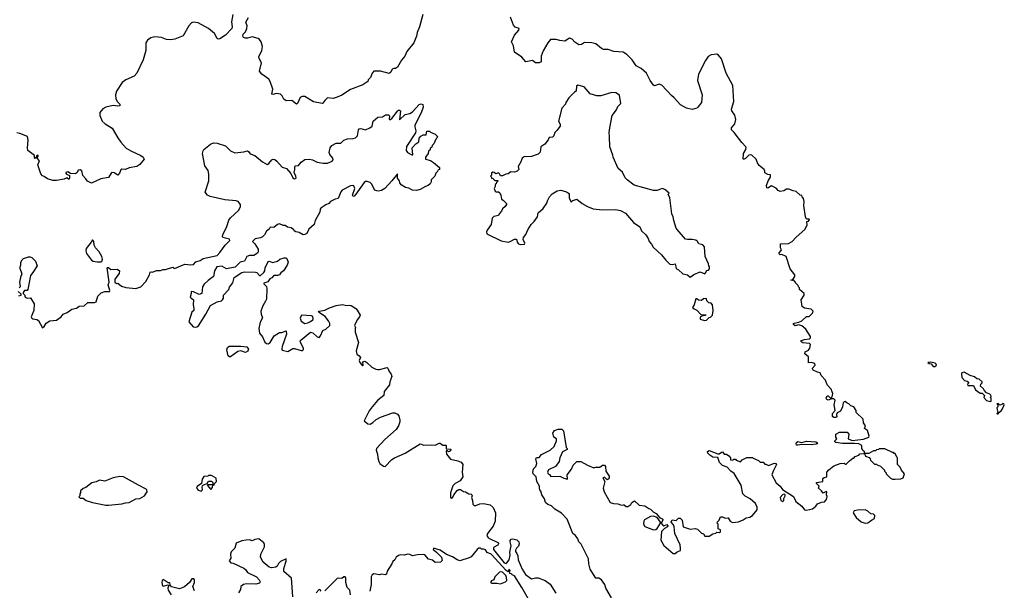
# Model space of a CAD drawing. Extents: x 1980017 to 2252640, y 74400 to 266395.
# Tile 157 of 256: x 2082575 to 2093000, y 199614 to 205650. Entities that reach past the tile are written whole.
import ezdxf

# ---------------------------------------------------------------- set-up
doc = ezdxf.new("R2010")
doc.units = 0

msp = doc.modelspace()

# ---------------------------------------------------------------- linework, layer by layer
at = {"layer": '0CON20XD'}
for points in [[(2084832, 205705), (2084816, 205626), (2084826, 205574), (2084822, 205555), (2084753, 205485), (2084695, 205448), (2084675, 205444), (2084665, 205452), (2084636, 205505), (2084575, 205558), (2084465, 205618), (2084416, 205624), (2084394, 205615), (2084365, 205586), (2084305, 205478), (2084217, 205443), (2084175, 205436), (2084129, 205439), (2084075, 205462), (2084005, 205468), (2083962, 205458), (2083928, 205435), (2083912, 205405), (2083909, 205325), (2083882, 205225), (2083815, 205086), (2083785, 205053), (2083697, 205013), (2083661, 204985), (2083598, 204895), (2083588, 204855), (2083594, 204814), (2083610, 204780), (2083634, 204755), (2083635, 204738), (2083615, 204734), (2083565, 204742), (2083485, 204725), (2083455, 204707), (2083422, 204668), (2083422, 204635), (2083449, 204575), (2083478, 204548), (2083555, 204503), (2083615, 204399), (2083644, 204354), (2083702, 204292), (2083751, 204261), (2083856, 204215), (2083881, 204195), (2083893, 204175), (2083845, 204118), (2083814, 204096), (2083735, 204084), (2083695, 204066), (2083655, 204068), (2083645, 204060), (2083633, 204025), (2083615, 204007), (2083575, 204031), (2083555, 204032), (2083543, 204025), (2083515, 203980), (2083434, 203966), (2083335, 203920), (2083291, 203941), (2083276, 203966), (2083242, 204002), (2083232, 204052), (2083215, 204062), (2083195, 204057), (2083183, 204035), (2083165, 204020), (2083112, 204022), (2083085, 204039), (2083062, 204035), (2083062, 204025), (2083072, 204015), (2083102, 204002), (2083102, 203975), (2083095, 203960), (2083075, 203977), (2083045, 203962), (2082965, 203950), (2082925, 203949), (2082868, 203965), (2082835, 203990), (2082815, 203998), (2082798, 204018), (2082768, 204115), (2082786, 204156), (2082760, 204185), (2082772, 204205), (2082770, 204215), (2082765, 204218), (2082752, 204208), (2082748, 204192), (2082735, 204180), (2082730, 204185), (2082730, 204215), (2082662, 204265), (2082657, 204295), (2082664, 204376), (2082656, 204415), (2082575, 204446), (2082545, 204452)], [(2086843, 205705), (2086807, 205573), (2086783, 205515), (2086776, 205475), (2086747, 205405), (2086675, 205314), (2086654, 205265), (2086619, 205221), (2086575, 205149), (2086555, 205134), (2086535, 205133), (2086518, 205125), (2086503, 205095), (2086485, 205079), (2086395, 205105), (2086325, 205106), (2086305, 205085), (2086290, 205040), (2086266, 205015), (2086261, 204995), (2086208, 204962), (2086079, 204911), (2085987, 204853), (2085935, 204829), (2085895, 204817), (2085835, 204823), (2085805, 204796), (2085785, 204766), (2085776, 204764), (2085685, 204781), (2085595, 204839), (2085564, 204836), (2085543, 204827), (2085515, 204762), (2085505, 204757), (2085456, 204796), (2085395, 204790), (2085370, 204810), (2085354, 204845), (2085335, 204861), (2085295, 204869), (2085255, 204857), (2085245, 204862), (2085256, 204915), (2085227, 204997), (2085211, 205021), (2085140, 205075), (2085114, 205104), (2085134, 205195), (2085110, 205240), (2085108, 205258), (2085137, 205323), (2085145, 205365), (2085132, 205415), (2085115, 205441), (2085099, 205451), (2085035, 205469), (2084985, 205454), (2084965, 205454), (2084945, 205463), (2084938, 205475), (2084942, 205498), (2084965, 205520), (2084981, 205555), (2084984, 205584), (2084970, 205625), (2084997, 205673)], [(2091022, 201922), (2090975, 201942), (2090968, 201955), (2090968, 201965), (2090999, 201995), (2090993, 202013), (2090955, 202022), (2090925, 202020), (2090927, 202085), (2090887, 202117), (2090893, 202137), (2090928, 202155), (2090940, 202175), (2090948, 202215), (2090936, 202226), (2090865, 202232), (2090847, 202245), (2090852, 202255), (2090885, 202268), (2090938, 202275), (2090948, 202285), (2090947, 202297), (2090900, 202375), (2090855, 202412), (2090825, 202421), (2090785, 202412), (2090767, 202425), (2090768, 202435), (2090775, 202439), (2090825, 202450), (2090856, 202464), (2090905, 202510), (2090935, 202510), (2090970, 202545), (2090977, 202567), (2090955, 202588), (2090885, 202598), (2090858, 202615), (2090850, 202685), (2090880, 202735), (2090880, 202755), (2090830, 202795), (2090830, 202815), (2090820, 202825), (2090818, 202838), (2090790, 202865), (2090790, 202875), (2090765, 202900), (2090755, 202890), (2090740, 202895), (2090760, 202900), (2090782, 202935), (2090782, 202952), (2090733, 203013), (2090690, 203145), (2090646, 203166), (2090625, 203164), (2090614, 203175), (2090640, 203215), (2090630, 203235), (2090632, 203278), (2090715, 203282), (2090755, 203302), (2090795, 203348), (2090889, 203431), (2090912, 203475), (2090910, 203515), (2090925, 203520), (2090938, 203535), (2090935, 203540), (2090905, 203540), (2090894, 203564), (2090878, 203685), (2090882, 203725), (2090875, 203760), (2090860, 203775), (2090855, 203790), (2090840, 203795), (2090795, 203832), (2090765, 203838), (2090717, 203857), (2090695, 203858), (2090665, 203838), (2090625, 203832), (2090604, 203844), (2090585, 203868), (2090535, 203892), (2090495, 203869), (2090485, 203870), (2090483, 203897), (2090501, 203945), (2090526, 203985), (2090525, 204010), (2090495, 204012), (2090465, 204030), (2090466, 204046), (2090457, 204065), (2090406, 204106), (2090386, 204135), (2090374, 204174), (2090325, 204217), (2090315, 204221), (2090295, 204217), (2090258, 204182), (2090245, 204174), (2090236, 204176), (2090237, 204235), (2090263, 204277), (2090265, 204303), (2090220, 204350), (2090138, 204458), (2090110, 204485), (2090110, 204505), (2090145, 204547), (2090156, 204595), (2090145, 204639), (2090116, 204685), (2090111, 204705), (2090137, 204783), (2090126, 204955), (2090054, 205085), (2090004, 205235), (2089975, 205274), (2089955, 205284), (2089895, 205279), (2089865, 205262), (2089835, 205219), (2089762, 205075), (2089752, 205005), (2089801, 204855), (2089793, 204775), (2089755, 204723), (2089744, 204715), (2089695, 204701), (2089634, 204715), (2089571, 204751), (2089505, 204825), (2089475, 204849), (2089375, 204959), (2089345, 204968), (2089295, 204951), (2089285, 204956), (2089250, 205005), (2089213, 205085), (2089154, 205134), (2089103, 205163), (2089058, 205225), (2089003, 205283), (2088965, 205308), (2088865, 205315), (2088805, 205335), (2088755, 205335), (2088735, 205344), (2088675, 205394), (2088634, 205406), (2088555, 205408), (2088522, 205388), (2088495, 205385), (2088452, 205412), (2088425, 205444), (2088395, 205456), (2088345, 205424), (2088295, 205429), (2088255, 205441), (2088195, 205440), (2088165, 205405), (2088119, 205321), (2088096, 205265), (2088096, 205204), (2088076, 205194), (2088055, 205192), (2088035, 205192), (2088005, 205218), (2087933, 205203), (2087893, 205255), (2087815, 205308), (2087804, 205375), (2087783, 205415), (2087813, 205485), (2087861, 205539), (2087862, 205555), (2087821, 205571), (2087802, 205592), (2087772, 205675)], [(2089675, 202928), (2089685, 202932), (2089714, 202956), (2089778, 202982), (2089828, 202962), (2089840, 202975), (2089842, 202988), (2089852, 202998), (2089868, 203002), (2089880, 203015), (2089880, 203035), (2089870, 203045), (2089867, 203067), (2089834, 203144), (2089825, 203248), (2089808, 203268), (2089765, 203278), (2089750, 203305), (2089735, 203316), (2089695, 203326), (2089644, 203324), (2089625, 203330), (2089535, 203432), (2089526, 203446), (2089500, 203525), (2089494, 203565), (2089480, 203595), (2089459, 203765), (2089442, 203805), (2089450, 203815), (2089406, 203855), (2089376, 203864), (2089325, 203842), (2089285, 203844), (2089081, 203901), (2089008, 203955), (2088987, 203977), (2088956, 204036), (2088912, 204075), (2088858, 204195), (2088856, 204216), (2088822, 204305), (2088820, 204415), (2088817, 204455), (2088822, 204505), (2088848, 204635), (2088894, 204695), (2088909, 204731), (2088938, 204765), (2088925, 204852), (2088885, 204877), (2088845, 204881), (2088727, 204843), (2088685, 204844), (2088615, 204865), (2088551, 204941), (2088485, 204959), (2088471, 204945), (2088468, 204895), (2088450, 204885), (2088390, 204825), (2088356, 204774), (2088353, 204755), (2088316, 204714), (2088278, 204575), (2088297, 204545), (2088297, 204525), (2088263, 204477), (2088240, 204455), (2088229, 204421), (2088215, 204408), (2088180, 204405), (2088171, 204379), (2088135, 204333), (2088093, 204305), (2088085, 204250), (2088065, 204228), (2087995, 204202), (2087915, 204198), (2087894, 204186), (2087890, 204175), (2087880, 204145), (2087852, 204098), (2087858, 204065), (2087842, 204048), (2087815, 204038), (2087775, 204042), (2087745, 204020), (2087723, 204017), (2087685, 204000), (2087665, 204000), (2087660, 204015), (2087645, 204030), (2087615, 204020), (2087600, 204035), (2087585, 204038), (2087570, 204025), (2087570, 204005), (2087560, 203995), (2087570, 203985), (2087570, 203975), (2087585, 203970), (2087605, 203950), (2087635, 203950), (2087640, 203945), (2087622, 203928), (2087620, 203915), (2087610, 203905), (2087610, 203885), (2087600, 203865), (2087610, 203835), (2087618, 203828), (2087645, 203830), (2087658, 203818), (2087670, 203795), (2087675, 203750), (2087695, 203740), (2087730, 203705), (2087730, 203695), (2087716, 203674), (2087685, 203650), (2087677, 203623), (2087650, 203595), (2087645, 203580), (2087595, 203567), (2087579, 203551), (2087568, 203485), (2087523, 203425), (2087517, 203405), (2087520, 203385), (2087672, 203312), (2087745, 203298), (2087767, 203303), (2087815, 203330), (2087835, 203330), (2087841, 203295), (2087855, 203279), (2087875, 203272), (2087920, 203275), (2087922, 203285), (2087907, 203325), (2087908, 203345), (2087934, 203376), (2087955, 203428), (2087990, 203485), (2088022, 203515), (2088057, 203565), (2088064, 203606), (2088119, 203651), (2088155, 203710), (2088162, 203735), (2088183, 203777), (2088211, 203809), (2088265, 203838), (2088305, 203848), (2088365, 203829), (2088387, 203815), (2088394, 203804), (2088393, 203765), (2088415, 203720), (2088431, 203739), (2088475, 203752), (2088530, 203705), (2088585, 203673), (2088645, 203650), (2088745, 203640), (2088882, 203642), (2088935, 203632), (2088990, 203605), (2089074, 203504), (2089140, 203460), (2089159, 203415), (2089206, 203375), (2089230, 203335), (2089240, 203305), (2089266, 203276), (2089283, 203245), (2089372, 203162), (2089416, 203106), (2089460, 203065), (2089485, 203060), (2089515, 203066), (2089527, 203017), (2089552, 203005), (2089595, 202960), (2089645, 202950), (2089675, 202928)], [(2082570, 202815), (2082582, 202828), (2082577, 202875), (2082591, 202939), (2082600, 202955), (2082595, 202980), (2082578, 203015), (2082578, 203035), (2082588, 203055), (2082588, 203085), (2082601, 203109), (2082616, 203124), (2082667, 203143), (2082685, 203143), (2082702, 203135), (2082741, 203095), (2082758, 203045), (2082714, 202975), (2082688, 202945), (2082662, 202795), (2082653, 202787), (2082624, 202786), (2082611, 202765), (2082613, 202753), (2082630, 202735), (2082628, 202725), (2082634, 202715), (2082655, 202704), (2082689, 202709), (2082729, 202645), (2082726, 202574), (2082696, 202505), (2082702, 202492), (2082714, 202484), (2082755, 202479), (2082775, 202468), (2082815, 202390), (2082835, 202404), (2082855, 202439), (2082894, 202466), (2082965, 202473), (2083014, 202506), (2083036, 202535), (2083079, 202551), (2083125, 202589), (2083175, 202598), (2083205, 202619), (2083257, 202623), (2083295, 202659), (2083365, 202657), (2083384, 202666), (2083403, 202725), (2083439, 202761), (2083475, 202776), (2083527, 202775), (2083530, 202785), (2083512, 202845), (2083521, 202875), (2083500, 203025), (2083505, 203030), (2083515, 203030), (2083538, 203008), (2083605, 203012), (2083630, 202995), (2083627, 202965), (2083583, 202905), (2083582, 202875), (2083598, 202858), (2083615, 202862), (2083651, 202831), (2083698, 202818), (2083805, 202805), (2083856, 202824), (2083910, 202880), (2083949, 202951), (2083955, 202978), (2083965, 202982), (2083982, 202978), (2084024, 202996), (2084065, 202996), (2084095, 203007), (2084117, 203007), (2084195, 203032), (2084205, 203020), (2084215, 203018), (2084323, 203063), (2084385, 203057), (2084415, 203060), (2084441, 203089), (2084485, 203101), (2084516, 203124), (2084664, 203156), (2084695, 203188), (2084749, 203265), (2084798, 203315), (2084797, 203327), (2084726, 203346), (2084721, 203355), (2084724, 203375), (2084767, 203463), (2084790, 203530), (2084805, 203553), (2084894, 203636), (2084913, 203675), (2084913, 203695), (2084888, 203725), (2084865, 203733), (2084745, 203744), (2084591, 203779), (2084564, 203794), (2084540, 203825), (2084576, 203945), (2084576, 204015), (2084569, 204055), (2084534, 204105), (2084510, 204235), (2084516, 204264), (2084525, 204276), (2084595, 204332), (2084625, 204346), (2084664, 204344), (2084755, 204317), (2084805, 204262), (2084851, 204241), (2084948, 204252), (2084985, 204262), (2084996, 204256), (2085015, 204230), (2085065, 204212), (2085146, 204146), (2085195, 204118), (2085212, 204128), (2085245, 204168), (2085257, 204173), (2085275, 204170), (2085297, 204155), (2085355, 204090), (2085398, 204075), (2085444, 204024), (2085467, 203977), (2085485, 203968), (2085502, 203975), (2085500, 203995), (2085481, 204035), (2085489, 204065), (2085487, 204095), (2085492, 204105), (2085525, 204108), (2085555, 204142), (2085595, 204172), (2085644, 204176), (2085674, 204166), (2085724, 204144), (2085789, 204131), (2085835, 204132), (2085882, 204155), (2085893, 204167), (2085891, 204185), (2085859, 204225), (2085853, 204245), (2085861, 204295), (2085880, 204320), (2085925, 204344), (2085975, 204344), (2086005, 204374), (2086045, 204389), (2086107, 204393), (2086130, 204400), (2086150, 204420), (2086162, 204485), (2086169, 204495), (2086185, 204500), (2086235, 204486), (2086282, 204505), (2086306, 204524), (2086318, 204575), (2086365, 204618), (2086415, 204622), (2086448, 204642), (2086482, 204642), (2086489, 204629), (2086488, 204598), (2086495, 204592), (2086515, 204606), (2086575, 204682), (2086585, 204692), (2086595, 204692), (2086606, 204685), (2086595, 204592), (2086655, 204647), (2086705, 204658), (2086735, 204677), (2086805, 204754), (2086825, 204760), (2086842, 204752), (2086847, 204725), (2086825, 204664), (2086760, 204535), (2086758, 204515), (2086770, 204475), (2086766, 204454), (2086672, 204308), (2086668, 204265), (2086682, 204245), (2086725, 204220), (2086738, 204222), (2086732, 204295), (2086768, 204335), (2086801, 204359), (2086803, 204395), (2086821, 204419), (2086845, 204432), (2086878, 204432), (2086885, 204470), (2086915, 204470), (2086925, 204460), (2086975, 204440), (2086998, 204415), (2086990, 204395), (2086980, 204385), (2086960, 204335), (2086942, 204318), (2086938, 204302), (2086922, 204288), (2086920, 204275), (2086902, 204258), (2086900, 204235), (2086872, 204195), (2086870, 204175), (2086925, 204160), (2086955, 204140), (2087018, 204085), (2087020, 204065), (2087002, 204058), (2087000, 204045), (2086980, 204025), (2086970, 203995), (2086930, 203955), (2086930, 203935), (2086920, 203915), (2086900, 203895), (2086873, 203887), (2086815, 203852), (2086775, 203843), (2086735, 203848), (2086695, 203868), (2086660, 203875), (2086615, 203903), (2086601, 203925), (2086597, 203947), (2086574, 203974), (2086575, 204018), (2086515, 203944), (2086442, 203865), (2086405, 203842), (2086375, 203837), (2086355, 203838), (2086335, 203848), (2086299, 203915), (2086287, 203927), (2086255, 203939), (2086235, 203938), (2086222, 203928), (2086135, 203804), (2086115, 203782), (2086105, 203780), (2086098, 203795), (2086124, 203865), (2086112, 203892), (2086095, 203896), (2086078, 203892), (2085990, 203845), (2085975, 203830), (2085945, 203760), (2085915, 203752), (2085865, 203728), (2085848, 203705), (2085815, 203691), (2085763, 203655), (2085756, 203645), (2085752, 203615), (2085704, 203526), (2085691, 203485), (2085637, 203433), (2085615, 203390), (2085595, 203377), (2085575, 203373), (2085535, 203400), (2085500, 203405), (2085480, 203415), (2085476, 203426), (2085448, 203448), (2085410, 203455), (2085385, 203472), (2085365, 203472), (2085325, 203491), (2085303, 203485), (2085265, 203453), (2085228, 203455), (2085216, 203434), (2085187, 203413)], [(2085187, 203413), (2085168, 203375), (2085146, 203354), (2085125, 203343), (2085068, 203332), (2085040, 203305), (2085065, 203280), (2085101, 203221), (2085101, 203195), (2085091, 203179), (2085055, 203156), (2085007, 203157), (2084980, 203145), (2084955, 203094), (2084910, 203085), (2084855, 203031), (2084765, 203014), (2084715, 203042), (2084663, 203037), (2084638, 202995), (2084625, 202932), (2084569, 202891), (2084528, 202852), (2084511, 202825), (2084504, 202755), (2084475, 202744), (2084415, 202772), (2084390, 202775), (2084390, 202755), (2084378, 202715), (2084416, 202686), (2084413, 202635), (2084420, 202595), (2084417, 202575), (2084399, 202555), (2084366, 202455), (2084412, 202402), (2084434, 202396), (2084450, 202400), (2084468, 202412), (2084544, 202536), (2084595, 202628), (2084665, 202664), (2084710, 202675), (2084722, 202685), (2084732, 202705), (2084733, 202735), (2084788, 202795), (2084795, 202820), (2084832, 202868), (2084845, 202922), (2084927, 202975), (2084955, 202984), (2085070, 202980), (2085085, 202974), (2085115, 202943), (2085125, 202943), (2085160, 202975), (2085172, 202995), (2085173, 203025), (2085205, 203092), (2085216, 203096), (2085255, 203080), (2085306, 203094), (2085330, 203115), (2085375, 203132), (2085392, 203132), (2085403, 203125), (2085416, 203085), (2085407, 203053), (2085367, 202993), (2085338, 202972), (2085325, 202952), (2085305, 202944), (2085265, 202944), (2085245, 202918), (2085222, 202908), (2085203, 202877), (2085158, 202862), (2085158, 202855), (2085187, 202827), (2085193, 202805), (2085189, 202695), (2085177, 202673), (2085148, 202622), (2085128, 202565), (2085130, 202535), (2085145, 202495), (2085121, 202449), (2085107, 202385), (2085115, 202335), (2085146, 202295), (2085170, 202240), (2085187, 202225), (2085205, 202221), (2085225, 202236), (2085269, 202305), (2085325, 202342), (2085352, 202342), (2085395, 202360), (2085399, 202325), (2085355, 202192), (2085349, 202165), (2085354, 202154), (2085415, 202140), (2085465, 202172), (2085485, 202172), (2085555, 202149), (2085570, 202150), (2085579, 202161), (2085581, 202175), (2085549, 202235), (2085546, 202254), (2085554, 202265), (2085655, 202344), (2085677, 202337), (2085725, 202294), (2085745, 202288), (2085760, 202305), (2085785, 202362), (2085815, 202378), (2085857, 202415), (2085860, 202435), (2085843, 202465), (2085809, 202509), (2085740, 202555), (2085745, 202568), (2085805, 202578), (2085855, 202603), (2085924, 202626), (2085994, 202636), (2086035, 202628), (2086065, 202631), (2086085, 202627), (2086133, 202594), (2086149, 202579), (2086178, 202525), (2086172, 202505), (2086147, 202475), (2086120, 202415), (2086132, 202395), (2086127, 202383), (2086128, 202345), (2086162, 202235), (2086136, 202146), (2086143, 202113), (2086170, 202095), (2086182, 202075), (2086170, 202045), (2086175, 202022), (2086205, 201990), (2086210, 201995), (2086209, 202031), (2086229, 202039), (2086251, 202025), (2086303, 201973), (2086345, 201952), (2086368, 201948), (2086385, 201948), (2086465, 201972), (2086474, 201964), (2086485, 201928), (2086509, 201899), (2086516, 201875), (2086495, 201820), (2086492, 201788), (2086434, 201716), (2086430, 201675), (2086366, 201625), (2086306, 201554), (2086275, 201512), (2086222, 201405), (2086260, 201375), (2086285, 201372), (2086315, 201388), (2086349, 201421), (2086395, 201447), (2086525, 201490), (2086545, 201490), (2086576, 201476), (2086588, 201458), (2086600, 201415), (2086600, 201395), (2086587, 201355), (2086560, 201315), (2086441, 201209), (2086352, 201115), (2086350, 201095), (2086364, 201055), (2086366, 201015), (2086377, 200975), (2086389, 200955), (2086425, 200927), (2086446, 200925), (2086515, 200996), (2086544, 201016), (2086656, 201064), (2086815, 201162), (2086855, 201150), (2086935, 201152), (2086975, 201148), (2087015, 201172), (2087025, 201172), (2087055, 201150), (2087085, 201150), (2087090, 201145), (2087092, 201112), (2087138, 201108), (2087135, 201090), (2087125, 201082), (2087115, 201080), (2087105, 201090), (2087092, 201088), (2087093, 201053), (2087135, 201000), (2087215, 200983), (2087248, 200968), (2087266, 200945), (2087261, 200865), (2087266, 200815), (2087239, 200771), (2087187, 200743), (2087162, 200718), (2087136, 200645), (2087136, 200596), (2087145, 200590), (2087161, 200599), (2087171, 200625), (2087205, 200670), (2087225, 200682), (2087242, 200682), (2087275, 200658), (2087296, 200656), (2087330, 200635), (2087355, 200632), (2087362, 200625), (2087367, 200615), (2087358, 200595), (2087370, 200565), (2087373, 200525), (2087385, 200512), (2087405, 200510), (2087445, 200530), (2087485, 200532), (2087555, 200518), (2087589, 200489), (2087613, 200433), (2087609, 200345), (2087587, 200293), (2087527, 200215), (2087520, 200195), (2087530, 200175), (2087542, 200165), (2087644, 200115), (2087646, 200105), (2087638, 200092), (2087592, 200068), (2087592, 200045), (2087705, 199906), (2087725, 199897), (2087733, 199905), (2087756, 199935), (2087767, 199987), (2087764, 200016), (2087780, 200085), (2087767, 200125), (2087768, 200142), (2087778, 200155), (2087795, 200160), (2087838, 200148), (2087860, 200125), (2087862, 200105), (2087855, 200080), (2087835, 200060), (2087825, 200040), (2087823, 200023), (2087840, 200005), (2087849, 199979), (2087853, 199935), (2087896, 199836), (2087932, 199782), (2087995, 199737), (2088035, 199746), (2088066, 199746), (2088138, 199718), (2088190, 199680), (2088251, 199585)], [(2083395, 203087), (2083433, 203087), (2083445, 203092), (2083452, 203115), (2083443, 203145), (2083416, 203196), (2083376, 203236), (2083363, 203265), (2083358, 203305), (2083345, 203320), (2083332, 203295), (2083278, 203231), (2083275, 203205), (2083283, 203175), (2083335, 203107), (2083352, 203095), (2083395, 203087)], [(2082565, 202728), (2082590, 202735), (2082592, 202745), (2082560, 202775)], [(2089825, 202468), (2089845, 202472), (2089875, 202500), (2089888, 202502), (2089910, 202525), (2089918, 202575), (2089910, 202635), (2089895, 202650), (2089870, 202655), (2089850, 202675), (2089845, 202700), (2089815, 202698), (2089795, 202680), (2089763, 202683), (2089745, 202698), (2089733, 202697), (2089717, 202633), (2089700, 202605), (2089715, 202590), (2089745, 202578), (2089785, 202530), (2089838, 202528), (2089835, 202520), (2089815, 202520), (2089784, 202506), (2089778, 202495), (2089781, 202481), (2089825, 202468)], [(2085595, 202437), (2085625, 202444), (2085655, 202457), (2085678, 202475), (2085683, 202485), (2085679, 202509), (2085665, 202517), (2085560, 202525), (2085544, 202494), (2085555, 202460), (2085595, 202437)], [(2084805, 202082), (2084795, 202082), (2084783, 202093), (2084767, 202157), (2084776, 202184), (2084792, 202195), (2084917, 202197), (2084978, 202188), (2084996, 202166), (2084991, 202145), (2084965, 202131), (2084915, 202146), (2084885, 202141), (2084805, 202082)], [(2092265, 201983), (2092282, 201995), (2092280, 202005), (2092268, 202015), (2092223, 202027), (2092192, 202025), (2092205, 202012), (2092225, 202010), (2092245, 201983), (2092265, 201983)], [(2088842, 199535), (2088780, 199635), (2088772, 199675), (2088735, 199723), (2088705, 199741), (2088674, 199744), (2088615, 199838), (2088600, 199895), (2088597, 199947), (2088521, 200101), (2088496, 200126), (2088485, 200158), (2088460, 200195), (2088433, 200215), (2088373, 200365), (2088310, 200430), (2088241, 200471), (2088206, 200506), (2088165, 200520), (2088142, 200542), (2088130, 200580), (2088104, 200624), (2088094, 200664), (2088083, 200675), (2088078, 200695), (2088080, 200715), (2088051, 200765), (2088044, 200815), (2088013, 200845), (2088007, 200865), (2088015, 200900), (2088040, 200925), (2088050, 200955), (2088040, 201005), (2088045, 201020), (2088075, 201020), (2088099, 201051), (2088192, 201098), (2088234, 201136), (2088258, 201195), (2088258, 201215), (2088232, 201235), (2088218, 201275), (2088238, 201305), (2088275, 201317), (2088315, 201320), (2088332, 201302), (2088360, 201125), (2088370, 201115), (2088370, 201105), (2088322, 201078), (2088294, 201015), (2088288, 200975), (2088248, 200925), (2088175, 200888), (2088163, 200865), (2088170, 200845), (2088185, 200838), (2088198, 200818), (2088295, 200822), (2088335, 200800), (2088375, 200790), (2088372, 200835), (2088419, 200895), (2088435, 200938), (2088475, 200978), (2088515, 200978), (2088586, 200936), (2088655, 200910), (2088675, 200918), (2088717, 200917), (2088745, 200936), (2088765, 200938), (2088776, 200924), (2088782, 200875), (2088815, 200820), (2088817, 200805), (2088805, 200788), (2088795, 200783), (2088765, 200809), (2088748, 200805), (2088769, 200765), (2088751, 200695), (2088764, 200655), (2088825, 200543), (2088861, 200531), (2088908, 200528), (2088945, 200513), (2088965, 200518), (2088975, 200518), (2088995, 200502), (2089015, 200500), (2089045, 200521), (2089057, 200543), (2089085, 200560), (2089134, 200514), (2089195, 200506), (2089235, 200478), (2089255, 200473), (2089282, 200445), (2089315, 200426), (2089351, 200381), (2089375, 200373), (2089383, 200365), (2089383, 200355), (2089368, 200325), (2089385, 200302), (2089395, 200297), (2089425, 200310), (2089436, 200295), (2089434, 200285), (2089401, 200269), (2089371, 200235), (2089364, 200145), (2089395, 200089), (2089495, 200004), (2089515, 200003), (2089535, 200020), (2089570, 200035), (2089572, 200055), (2089568, 200095), (2089512, 200215), (2089506, 200285), (2089497, 200307), (2089474, 200335), (2089482, 200358), (2089525, 200354), (2089552, 200378), (2089568, 200378), (2089589, 200355), (2089598, 200285), (2089675, 200262), (2089725, 200269), (2089752, 200262), (2089795, 200218), (2089815, 200210), (2089828, 200188), (2089875, 200188), (2089915, 200212), (2089945, 200220), (2089955, 200230), (2089985, 200227), (2089995, 200233), (2089995, 200252), (2089970, 200265), (2089970, 200315), (2089960, 200325), (2089962, 200338), (2089980, 200355), (2089995, 200390), (2090015, 200390), (2090045, 200378), (2090075, 200380), (2090097, 200347), (2090121, 200331), (2090185, 200340), (2090235, 200359), (2090265, 200379), (2090305, 200389), (2090334, 200405), (2090384, 200466), (2090383, 200493), (2090365, 200533), (2090310, 200580), (2090255, 200611), (2090231, 200635), (2090215, 200725), (2090139, 200849), (2090103, 200873), (2090066, 200916), (2090015, 200933), (2089986, 200966), (2089965, 201019), (2089915, 201024), (2089881, 201045), (2089861, 201065), (2089858, 201082), (2089875, 201093), (2089965, 201058), (2089982, 201058), (2090004, 201076), (2090015, 201078), (2090033, 201053), (2090060, 201055), (2090082, 201035), (2090100, 201015), (2090100, 200995), (2090125, 200990), (2090135, 201000), (2090155, 201000), (2090162, 200992), (2090205, 200972), (2090226, 200994), (2090275, 201020), (2090335, 201020), (2090342, 201012), (2090398, 200988), (2090415, 200970), (2090445, 200970), (2090465, 200950), (2090475, 200950), (2090503, 200933), (2090565, 200958), (2090580, 200955), (2090587, 200943), (2090552, 200875), (2090540, 200835), (2090585, 200750), (2090626, 200716), (2090651, 200681), (2090767, 200607), (2090794, 200554), (2090857, 200505), (2090883, 200465), (2090905, 200461), (2090968, 200475), (2091006, 200504), (2091021, 200529), (2091064, 200546), (2091095, 200551), (2091117, 200575), (2091123, 200605), (2091117, 200625), (2091122, 200655), (2091115, 200660), (2091082, 200642), (2091066, 200666), (2091033, 200693), (2091040, 200715), (2091012, 200745), (2091012, 200755), (2091080, 200765), (2091080, 200795), (2091092, 200808), (2091120, 200815), (2091120, 200865), (2091142, 200888), (2091195, 200930), (2091263, 200957), (2091305, 200960), (2091315, 200950), (2091325, 200950), (2091360, 200985), (2091395, 201010), (2091405, 201010), (2091422, 201028), (2091458, 201042), (2091472, 201058), (2091520, 201060), (2091518, 201078), (2091502, 201092), (2091500, 201105), (2091490, 201115), (2091490, 201145), (2091460, 201165), (2091415, 201168), (2091285, 201166), (2091215, 201176), (2091204, 201185), (2091206, 201195), (2091228, 201215), (2091217, 201235), (2091217, 201265), (2091255, 201286), (2091335, 201286), (2091353, 201265), (2091348, 201215), (2091390, 201200), (2091509, 201211), (2091566, 201234), (2091570, 201245), (2091552, 201305), (2091520, 201325), (2091530, 201355), (2091508, 201385), (2091506, 201426), (2091430, 201495), (2091430, 201515), (2091406, 201556), (2091376, 201566), (2091355, 201588), (2091335, 201592), (2091315, 201610), (2091305, 201609), (2091294, 201596), (2091288, 201555), (2091265, 201510), (2091229, 201491), (2091222, 201475), (2091225, 201450), (2091215, 201442), (2091195, 201442), (2091182, 201452), (2091180, 201485), (2091210, 201515), (2091198, 201575), (2091208, 201625), (2091195, 201638), (2091175, 201640), (2091134, 201624), (2091121, 201631), (2091113, 201645), (2091125, 201670), (2091135, 201670), (2091155, 201650), (2091165, 201650), (2091178, 201662), (2091183, 201695), (2091178, 201715), (2091165, 201740), (2091126, 201786), (2091106, 201836), (2091060, 201885), (2091050, 201915), (2091022, 201922)], [(2092855, 201610), (2092860, 201615), (2092860, 201645), (2092850, 201655), (2092860, 201665), (2092858, 201678), (2092848, 201688), (2092812, 201702), (2092785, 201730), (2092780, 201745), (2092748, 201775), (2092750, 201795), (2092765, 201810), (2092765, 201820), (2092735, 201849), (2092710, 201850), (2092685, 201873), (2092640, 201885), (2092575, 201921), (2092552, 201915), (2092548, 201905), (2092550, 201865), (2092580, 201835), (2092605, 201828), (2092620, 201815), (2092620, 201805), (2092610, 201795), (2092615, 201780), (2092675, 201780), (2092694, 201734), (2092745, 201698), (2092765, 201700), (2092790, 201675), (2092782, 201652), (2092813, 201623), (2092855, 201610)], [(2092925, 201480), (2092935, 201482), (2092938, 201492), (2092965, 201514), (2092980, 201535), (2093000, 201575), (2092995, 201588), (2092985, 201590), (2092975, 201580), (2092952, 201572), (2092935, 201590), (2092922, 201588), (2092930, 201575), (2092930, 201555), (2092922, 201545), (2092930, 201495), (2092922, 201485), (2092925, 201480)], [(2090815, 201149), (2090801, 201151), (2090796, 201165), (2090801, 201179), (2090815, 201189), (2090855, 201178), (2090905, 201192), (2091005, 201183), (2091023, 201175), (2091020, 201165), (2091009, 201161), (2090955, 201154), (2090855, 201158), (2090815, 201149)], [(2091845, 200788), (2091905, 200792), (2091928, 200805), (2091942, 200845), (2091910, 200885), (2091898, 200918), (2091870, 200945), (2091870, 201015), (2091862, 201022), (2091845, 201060), (2091835, 201060), (2091825, 201070), (2091815, 201070), (2091735, 201110), (2091675, 201110), (2091667, 201103), (2091645, 201100), (2091635, 201090), (2091615, 201090), (2091565, 201060), (2091520, 201060), (2091532, 201032), (2091568, 201018), (2091580, 201005), (2091582, 200992), (2091625, 200950), (2091645, 200950), (2091655, 200940), (2091688, 200928), (2091730, 200885), (2091730, 200875), (2091748, 200858), (2091750, 200845), (2091795, 200800), (2091815, 200790), (2091845, 200788)], [(2083485, 200514), (2083515, 200514), (2083655, 200528), (2083695, 200541), (2083735, 200544), (2083805, 200583), (2083848, 200585), (2083895, 200614), (2083926, 200654), (2083922, 200675), (2083914, 200685), (2083831, 200725), (2083675, 200814), (2083635, 200818), (2083565, 200803), (2083475, 200770), (2083421, 200779), (2083385, 200762), (2083338, 200752), (2083275, 200700), (2083245, 200690), (2083220, 200665), (2083220, 200645), (2083210, 200635), (2083210, 200615), (2083202, 200602), (2083215, 200590), (2083245, 200590), (2083280, 200565), (2083345, 200543), (2083485, 200514)], [(2084495, 200664), (2084512, 200675), (2084508, 200705), (2084512, 200718), (2084522, 200728), (2084558, 200742), (2084575, 200770), (2084605, 200770), (2084620, 200755), (2084620, 200730), (2084565, 200730), (2084560, 200725), (2084598, 200682), (2084617, 200703), (2084620, 200730), (2084635, 200730), (2084642, 200748), (2084660, 200765), (2084655, 200800), (2084605, 200830), (2084575, 200830), (2084567, 200823), (2084525, 200818), (2084505, 200790), (2084500, 200745), (2084455, 200712), (2084447, 200695), (2084465, 200674), (2084495, 200664)], [(2090655, 200552), (2090664, 200565), (2090664, 200586), (2090680, 200615), (2090680, 200625), (2090672, 200632), (2090654, 200626), (2090628, 200595), (2090634, 200565), (2090655, 200552)], [(2089285, 200254), (2089312, 200258), (2089323, 200267), (2089360, 200325), (2089360, 200335), (2089324, 200384), (2089285, 200399), (2089254, 200396), (2089191, 200359), (2089182, 200345), (2089179, 200315), (2089195, 200289), (2089285, 200254)], [(2091525, 200323), (2091555, 200328), (2091593, 200357), (2091626, 200374), (2091630, 200405), (2091615, 200418), (2091585, 200422), (2091555, 200452), (2091526, 200466), (2091445, 200462), (2091410, 200455), (2091400, 200435), (2091432, 200385), (2091485, 200338), (2091525, 200323)], [(2085468, 199545), (2085456, 199696), (2085454, 199744), (2085372, 199812), (2085371, 199845), (2085395, 199922), (2085396, 199946), (2085335, 199920), (2085315, 199899), (2085300, 199870), (2085285, 199858), (2085241, 199851), (2085215, 199859), (2085152, 199912), (2085124, 199965), (2085128, 199995), (2085166, 200074), (2085165, 200100), (2085158, 200115), (2085105, 200158), (2085065, 200153), (2085035, 200138), (2085007, 200147), (2084974, 200146), (2084925, 200136), (2084865, 200112), (2084852, 200058), (2084815, 200020), (2084808, 199995), (2084810, 199955), (2084793, 199925), (2084810, 199905), (2084835, 199901), (2084949, 199849), (2084965, 199834), (2084985, 199801), (2085082, 199755), (2085112, 199725), (2085120, 199705), (2085115, 199690), (2085075, 199678), (2084975, 199684), (2084944, 199676), (2084917, 199655), (2084911, 199621), (2084893, 199587)], [(2087990, 199470), (2087892, 199645), (2087815, 199766), (2087789, 199779), (2087785, 199786), (2087760, 199795), (2087768, 199825), (2087755, 199838), (2087745, 199810), (2087725, 199823), (2087567, 199997), (2087523, 200013), (2087505, 200041), (2087485, 200050), (2087465, 200050), (2087455, 200060), (2087435, 200058), (2087418, 200045), (2087355, 199969), (2087335, 199957), (2087235, 199926), (2087207, 199935), (2087157, 199967), (2087094, 199994), (2087025, 200038), (2086955, 200060), (2086951, 200045), (2086988, 200018), (2087042, 199965), (2087049, 199931), (2087030, 199910), (2086975, 199907), (2086944, 199934), (2086902, 199945), (2086865, 199988), (2086845, 199993), (2086785, 199989), (2086735, 199978), (2086704, 199994), (2086685, 199996), (2086645, 199987), (2086605, 199990), (2086585, 199982), (2086562, 199965), (2086547, 199935), (2086525, 199917), (2086516, 199895), (2086466, 199815), (2086459, 199785), (2086445, 199776), (2086405, 199783), (2086385, 199778), (2086325, 199789), (2086305, 199778), (2086297, 199755), (2086296, 199676), (2086283, 199605)], [(2086077, 199565), (2086072, 199615), (2086043, 199643), (2086028, 199695), (2086027, 199747), (2086020, 199755), (2086007, 199757), (2085985, 199740), (2085945, 199742), (2085935, 199738), (2085805, 199610)], [(2087665, 199684), (2087718, 199702), (2087732, 199718), (2087730, 199750), (2087721, 199771), (2087687, 199807), (2087675, 199811), (2087655, 199807), (2087604, 199755), (2087596, 199724), (2087572, 199715), (2087562, 199702), (2087562, 199692), (2087575, 199688), (2087625, 199690), (2087665, 199684)], [(2084425, 199610), (2084409, 199655), (2084426, 199695), (2084426, 199725), (2084420, 199735), (2084398, 199735), (2084374, 199696), (2084320, 199650), (2084265, 199629), (2084182, 199652), (2084172, 199665), (2084165, 199692), (2084145, 199692), (2084095, 199728), (2084083, 199717), (2084078, 199695), (2084085, 199662), (2084095, 199657), (2084145, 199672), (2084155, 199670), (2084144, 199636), (2084146, 199615), (2084180, 199565)], [(2085766, 199606), (2085755, 199620), (2085745, 199622), (2085715, 199588)]]:
    msp.add_lwpolyline(points, dxfattribs=at)

doc.saveas('drawing.dxf')
